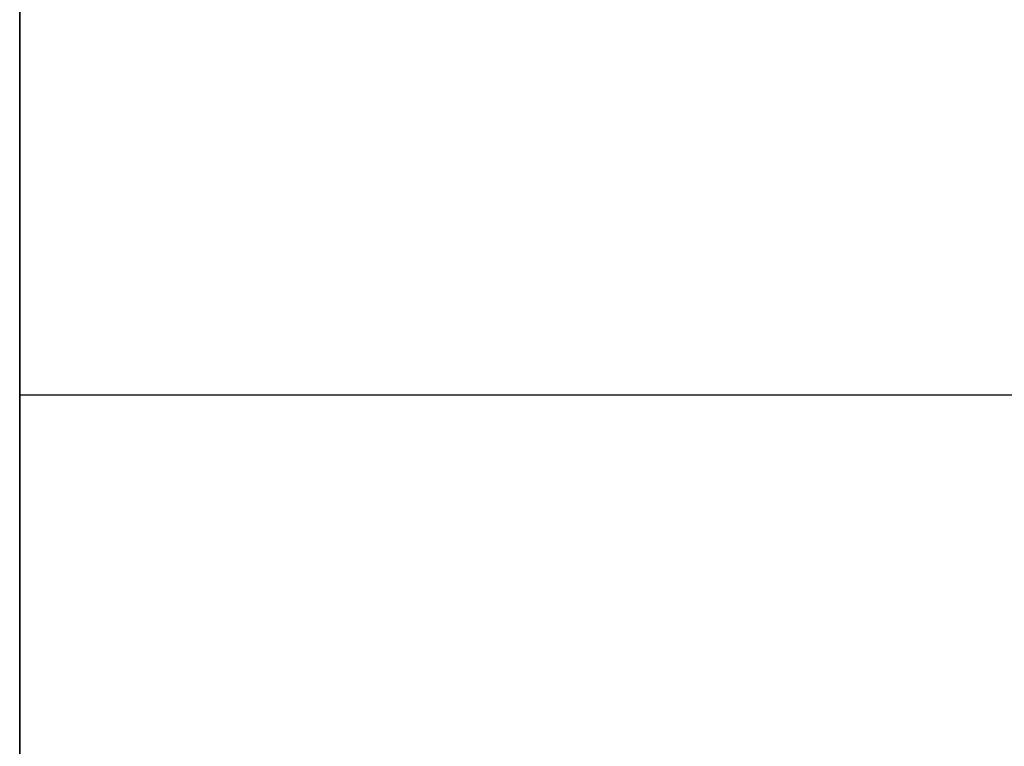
# Model space of a CAD drawing. Header units: millimetres. Extents: x 490 to 915, y -40 to 150.
# Tile 47 of 70: x 899.14 to 904.41, y 3.62 to 7.51. Entities that reach past the tile are written whole.
import ezdxf

# ---------------------------------------------------------------- set-up
doc = ezdxf.new("R2010")
doc.units = ezdxf.units.MM
doc.layers.add('Volume', color=7, linetype='Continuous', true_color=0x000000)

msp = doc.modelspace()

# ---------------------------------------------------------------- linework, layer by layer
at = {"layer": 'Volume'}
for p, q in [((899.1396, 150, 230), (899.1396, -24, 230)), ((899.1396, 150, 222), (899.1396, -24, 222)), ((899.1396, 150, -530), (899.1396, -24, -530)), ((899.1396, 150, -522), (899.1396, -24, -522)), ((899.1396, 150, -550), (899.1396, -40, -550)), ((899.1396, 130, 214), (899.1396, -24, 214)), ((899.1396, -24, -16.0312), (899.1396, 130, -16.0312)), ((899.1396, -24, -32.0312), (899.1396, 130, -32.0312)), ((899.1396, -24, -24.0312), (899.1396, 130, -24.0312)), ((899.1396, 130, -514), (899.1396, -24, -514)), ((899.1396, 130, -125), (899.1396, -40, -125)), ((899.1396, -24, -265.0312), (899.1396, 130, -265.0312)), ((899.1396, -24, -281.0312), (899.1396, 130, -281.0312)), ((899.1396, -24, -273.0312), (899.1396, 130, -273.0312)), ((899.1396, 6.5584, 295.9583), (899.1396, 8.824, 296.7201)), ((899.1396, 4.3202, 295.1195), (899.1396, 6.5584, 295.9583)), ((909.6802, 5.5, 131.4688), (899.1396, 5.5, 131.4688)), ((899.1396, 5.5, 131.4688), (899.1396, 5.4985, 131.5556)), ((899.1396, 5.4985, 131.382), (899.1396, 5.5, 131.4688)), ((909.6802, 5.5, 48.4688), (899.1396, 5.5, 48.4688)), ((899.1396, 5.5, 48.4688), (899.1396, 5.4985, 48.5556)), ((899.1396, 5.4985, 48.382), (899.1396, 5.5, 48.4688)), ((909.6802, 5.5, -34.5312), (899.1396, 5.5, -34.5312)), ((899.1396, 5.5, -34.5312), (899.1396, 5.4985, -34.4444)), ((899.1396, 5.4985, -34.618), (899.1396, 5.5, -34.5312)), ((909.6802, 5.5, -117.5312), (899.1396, 5.5, -117.5312)), ((899.1396, 5.5, -117.5312), (899.1396, 5.4985, -117.4444)), ((899.1396, 5.4985, -117.618), (899.1396, 5.5, -117.5312)), ((909.6802, 5.5, -200.5312), (899.1396, 5.5, -200.5312)), ((899.1396, 5.5, -200.5312), (899.1396, 5.4985, -200.4444)), ((899.1396, 5.4985, -200.618), (899.1396, 5.5, -200.5312)), ((909.6802, 5.5, -283.5312), (899.1396, 5.5, -283.5312)), ((899.1396, 5.5, -283.5312), (899.1396, 5.4985, -283.4444)), ((899.1396, 5.4985, -283.618), (899.1396, 5.5, -283.5312)), ((909.6802, 5.5, -366.5312), (899.1396, 5.5, -366.5312)), ((899.1396, 5.5, -366.5312), (899.1396, 5.4985, -366.4444)), ((899.1396, 5.4985, -366.618), (899.1396, 5.5, -366.5312)), ((909.6802, 5.5, -449.5312), (899.1396, 5.5, -449.5312)), ((899.1396, 5.5, -449.5312), (899.1396, 5.4985, -449.4444)), ((899.1396, 5.4985, -449.618), (899.1396, 5.5, -449.5312)), ((899.1396, 5.4985, 131.5556), (899.1396, 5.494, 131.6422)), ((899.1396, 5.494, 131.2954), (899.1396, 5.4985, 131.382)), ((899.1396, 5.4985, 48.5556), (899.1396, 5.494, 48.6422)), ((899.1396, 5.494, 48.2954), (899.1396, 5.4985, 48.382)), ((899.1396, 5.4985, -34.4444), (899.1396, 5.494, -34.3578)), ((899.1396, 5.494, -34.7046), (899.1396, 5.4985, -34.618)), ((899.1396, 5.4985, -117.4444), (899.1396, 5.494, -117.3578)), ((899.1396, 5.494, -117.7046), (899.1396, 5.4985, -117.618)), ((899.1396, 5.4985, -200.4444), (899.1396, 5.494, -200.3578)), ((899.1396, 5.494, -200.7046), (899.1396, 5.4985, -200.618)), ((899.1396, 5.4985, -283.4444), (899.1396, 5.494, -283.3578)), ((899.1396, 5.494, -283.7046), (899.1396, 5.4985, -283.618)), ((899.1396, 5.4985, -366.4444), (899.1396, 5.494, -366.3578)), ((899.1396, 5.494, -366.7046), (899.1396, 5.4985, -366.618)), ((899.1396, 5.4985, -449.4444), (899.1396, 5.494, -449.3578)), ((899.1396, 5.494, -449.7046), (899.1396, 5.4985, -449.618)), ((899.1396, 5.494, 131.6422), (899.1396, 5.4865, 131.7287)), ((899.1396, 5.4865, 131.2089), (899.1396, 5.494, 131.2954)), ((899.1396, 5.494, 48.6422), (899.1396, 5.4865, 48.7287)), ((899.1396, 5.4865, 48.2089), (899.1396, 5.494, 48.2954)), ((899.1396, 5.494, -34.3578), (899.1396, 5.4865, -34.2713)), ((899.1396, 5.4865, -34.7911), (899.1396, 5.494, -34.7046)), ((899.1396, 5.494, -117.3578), (899.1396, 5.4865, -117.2713)), ((899.1396, 5.4865, -117.7911), (899.1396, 5.494, -117.7046)), ((899.1396, 5.494, -200.3578), (899.1396, 5.4865, -200.2713)), ((899.1396, 5.4865, -200.7911), (899.1396, 5.494, -200.7046)), ((899.1396, 5.494, -283.3578), (899.1396, 5.4865, -283.2713)), ((899.1396, 5.4865, -283.7911), (899.1396, 5.494, -283.7046)), ((899.1396, 5.494, -366.3578), (899.1396, 5.4865, -366.2713)), ((899.1396, 5.4865, -366.7911), (899.1396, 5.494, -366.7046)), ((899.1396, 5.494, -449.3578), (899.1396, 5.4865, -449.2713)), ((899.1396, 5.4865, -449.7911), (899.1396, 5.494, -449.7046)), ((899.1396, 5.4865, 131.7287), (899.1396, 5.4759, 131.8148)), ((899.1396, 5.4759, 131.1228), (899.1396, 5.4865, 131.2089)), ((899.1396, 5.4865, 48.7287), (899.1396, 5.4759, 48.8148)), ((899.1396, 5.4759, 48.1228), (899.1396, 5.4865, 48.2089)), ((899.1396, 5.4865, -34.2713), (899.1396, 5.4759, -34.1852)), ((899.1396, 5.4759, -34.8772), (899.1396, 5.4865, -34.7911)), ((899.1396, 5.4865, -117.2713), (899.1396, 5.4759, -117.1852)), ((899.1396, 5.4759, -117.8772), (899.1396, 5.4865, -117.7911)), ((899.1396, 5.4865, -200.2713), (899.1396, 5.4759, -200.1852)), ((899.1396, 5.4759, -200.8772), (899.1396, 5.4865, -200.7911)), ((899.1396, 5.4865, -283.2713), (899.1396, 5.4759, -283.1852)), ((899.1396, 5.4759, -283.8772), (899.1396, 5.4865, -283.7911)), ((899.1396, 5.4865, -366.2713), (899.1396, 5.4759, -366.1852)), ((899.1396, 5.4759, -366.8772), (899.1396, 5.4865, -366.7911)), ((899.1396, 5.4865, -449.2713), (899.1396, 5.4759, -449.1852)), ((899.1396, 5.4759, -449.8772), (899.1396, 5.4865, -449.7911)), ((899.1396, 5.4759, 131.8148), (899.1396, 5.4624, 131.9006)), ((899.1396, 5.4624, 131.0371), (899.1396, 5.4759, 131.1228)), ((899.1396, 5.4759, 48.8148), (899.1396, 5.4624, 48.9006)), ((899.1396, 5.4624, 48.0371), (899.1396, 5.4759, 48.1228)), ((899.1396, 5.4759, -34.1852), (899.1396, 5.4624, -34.0994)), ((899.1396, 5.4624, -34.9629), (899.1396, 5.4759, -34.8772)), ((899.1396, 5.4759, -117.1852), (899.1396, 5.4624, -117.0994)), ((899.1396, 5.4624, -117.9629), (899.1396, 5.4759, -117.8772)), ((899.1396, 5.4759, -200.1852), (899.1396, 5.4624, -200.0994)), ((899.1396, 5.4624, -200.9629), (899.1396, 5.4759, -200.8772)), ((899.1396, 5.4759, -283.1852), (899.1396, 5.4624, -283.0994)), ((899.1396, 5.4624, -283.9629), (899.1396, 5.4759, -283.8772)), ((899.1396, 5.4759, -366.1852), (899.1396, 5.4624, -366.0994)), ((899.1396, 5.4624, -366.9629), (899.1396, 5.4759, -366.8772)), ((899.1396, 5.4759, -449.1852), (899.1396, 5.4624, -449.0994)), ((899.1396, 5.4624, -449.9629), (899.1396, 5.4759, -449.8772)), ((899.1396, 5.4624, 131.9006), (899.1396, 5.446, 131.9858)), ((899.1396, 5.446, 130.9519), (899.1396, 5.4624, 131.0371)), ((899.1396, 5.4624, 48.9006), (899.1396, 5.446, 48.9858)), ((899.1396, 5.446, 47.9519), (899.1396, 5.4624, 48.0371)), ((899.1396, 5.4624, -34.0994), (899.1396, 5.446, -34.0142)), ((899.1396, 5.446, -35.0481), (899.1396, 5.4624, -34.9629)), ((899.1396, 5.4624, -117.0994), (899.1396, 5.446, -117.0142)), ((899.1396, 5.446, -118.0481), (899.1396, 5.4624, -117.9629)), ((899.1396, 5.4624, -200.0994), (899.1396, 5.446, -200.0142)), ((899.1396, 5.446, -201.0481), (899.1396, 5.4624, -200.9629)), ((899.1396, 5.4624, -283.0994), (899.1396, 5.446, -283.0142)), ((899.1396, 5.446, -284.0481), (899.1396, 5.4624, -283.9629)), ((899.1396, 5.4624, -366.0994), (899.1396, 5.446, -366.0142)), ((899.1396, 5.446, -367.0481), (899.1396, 5.4624, -366.9629)), ((899.1396, 5.4624, -449.0994), (899.1396, 5.446, -449.0142)), ((899.1396, 5.446, -450.0481), (899.1396, 5.4624, -449.9629)), ((899.1396, 5.446, 131.9858), (899.1396, 5.4266, 132.0703)), ((899.1396, 5.4266, 130.8673), (899.1396, 5.446, 130.9519)), ((899.1396, 5.446, 48.9858), (899.1396, 5.4266, 49.0703)), ((899.1396, 5.4266, 47.8673), (899.1396, 5.446, 47.9519)), ((899.1396, 5.446, -34.0142), (899.1396, 5.4266, -33.9297)), ((899.1396, 5.4266, -35.1327), (899.1396, 5.446, -35.0481)), ((899.1396, 5.446, -117.0142), (899.1396, 5.4266, -116.9297)), ((899.1396, 5.4266, -118.1327), (899.1396, 5.446, -118.0481)), ((899.1396, 5.446, -200.0142), (899.1396, 5.4266, -199.9297)), ((899.1396, 5.4266, -201.1327), (899.1396, 5.446, -201.0481)), ((899.1396, 5.446, -283.0142), (899.1396, 5.4266, -282.9297)), ((899.1396, 5.4266, -284.1327), (899.1396, 5.446, -284.0481)), ((899.1396, 5.446, -366.0142), (899.1396, 5.4266, -365.9297)), ((899.1396, 5.4266, -367.1327), (899.1396, 5.446, -367.0481)), ((899.1396, 5.446, -449.0142), (899.1396, 5.4266, -448.9297)), ((899.1396, 5.4266, -450.1327), (899.1396, 5.446, -450.0481)), ((899.1396, 5.4266, 132.0703), (899.1396, 5.4042, 132.1542)), ((899.1396, 5.4042, 130.7834), (899.1396, 5.4266, 130.8673)), ((899.1396, 5.4266, 49.0703), (899.1396, 5.4042, 49.1542)), ((899.1396, 5.4042, 47.7834), (899.1396, 5.4266, 47.8673)), ((899.1396, 5.4266, -33.9297), (899.1396, 5.4042, -33.8458)), ((899.1396, 5.4042, -35.2166), (899.1396, 5.4266, -35.1327)), ((899.1396, 5.4266, -116.9297), (899.1396, 5.4042, -116.8458)), ((899.1396, 5.4042, -118.2166), (899.1396, 5.4266, -118.1327)), ((899.1396, 5.4266, -199.9297), (899.1396, 5.4042, -199.8458)), ((899.1396, 5.4042, -201.2166), (899.1396, 5.4266, -201.1327)), ((899.1396, 5.4266, -282.9297), (899.1396, 5.4042, -282.8458)), ((899.1396, 5.4042, -284.2166), (899.1396, 5.4266, -284.1327)), ((899.1396, 5.4266, -365.9297), (899.1396, 5.4042, -365.8458)), ((899.1396, 5.4042, -367.2166), (899.1396, 5.4266, -367.1327)), ((899.1396, 5.4266, -448.9297), (899.1396, 5.4042, -448.8458)), ((899.1396, 5.4042, -450.2166), (899.1396, 5.4266, -450.1327)), ((899.1396, 5.4042, 132.1542), (899.1396, 5.379, 132.2372)), ((899.1396, 5.379, 130.7004), (899.1396, 5.4042, 130.7834)), ((899.1396, 5.4042, 49.1542), (899.1396, 5.379, 49.2372)), ((899.1396, 5.379, 47.7004), (899.1396, 5.4042, 47.7834)), ((899.1396, 5.4042, -33.8458), (899.1396, 5.379, -33.7628)), ((899.1396, 5.379, -35.2996), (899.1396, 5.4042, -35.2166)), ((899.1396, 5.4042, -116.8458), (899.1396, 5.379, -116.7628)), ((899.1396, 5.379, -118.2996), (899.1396, 5.4042, -118.2166)), ((899.1396, 5.4042, -199.8458), (899.1396, 5.379, -199.7628)), ((899.1396, 5.379, -201.2996), (899.1396, 5.4042, -201.2166)), ((899.1396, 5.4042, -282.8458), (899.1396, 5.379, -282.7628)), ((899.1396, 5.379, -284.2996), (899.1396, 5.4042, -284.2166)), ((899.1396, 5.4042, -365.8458), (899.1396, 5.379, -365.7628)), ((899.1396, 5.379, -367.2996), (899.1396, 5.4042, -367.2166)), ((899.1396, 5.4042, -448.8458), (899.1396, 5.379, -448.7628)), ((899.1396, 5.379, -450.2996), (899.1396, 5.4042, -450.2166)), ((899.1396, 5.379, 132.2372), (899.1396, 5.3509, 132.3193)), ((899.1396, 5.3509, 130.6183), (899.1396, 5.379, 130.7004)), ((899.1396, 5.379, 49.2372), (899.1396, 5.3509, 49.3193)), ((899.1396, 5.3509, 47.6183), (899.1396, 5.379, 47.7004)), ((899.1396, 5.379, -33.7628), (899.1396, 5.3509, -33.6807)), ((899.1396, 5.3509, -35.3817), (899.1396, 5.379, -35.2996)), ((899.1396, 5.379, -116.7628), (899.1396, 5.3509, -116.6807)), ((899.1396, 5.3509, -118.3817), (899.1396, 5.379, -118.2996)), ((899.1396, 5.379, -199.7628), (899.1396, 5.3509, -199.6807)), ((899.1396, 5.3509, -201.3817), (899.1396, 5.379, -201.2996)), ((899.1396, 5.379, -282.7628), (899.1396, 5.3509, -282.6807)), ((899.1396, 5.3509, -284.3817), (899.1396, 5.379, -284.2996)), ((899.1396, 5.379, -365.7628), (899.1396, 5.3509, -365.6807)), ((899.1396, 5.3509, -367.3817), (899.1396, 5.379, -367.2996)), ((899.1396, 5.379, -448.7628), (899.1396, 5.3509, -448.6807)), ((899.1396, 5.3509, -450.3817), (899.1396, 5.379, -450.2996)), ((899.1396, 5.3509, 132.3193), (899.1396, 5.3199, 132.4004)), ((899.1396, 5.3199, 130.5372), (899.1396, 5.3509, 130.6183)), ((899.1396, 5.3509, 49.3193), (899.1396, 5.3199, 49.4004)), ((899.1396, 5.3199, 47.5372), (899.1396, 5.3509, 47.6183)), ((899.1396, 5.3509, -33.6807), (899.1396, 5.3199, -33.5996)), ((899.1396, 5.3199, -35.4628), (899.1396, 5.3509, -35.3817)), ((899.1396, 5.3509, -116.6807), (899.1396, 5.3199, -116.5996)), ((899.1396, 5.3199, -118.4628), (899.1396, 5.3509, -118.3817)), ((899.1396, 5.3509, -199.6807), (899.1396, 5.3199, -199.5996)), ((899.1396, 5.3199, -201.4628), (899.1396, 5.3509, -201.3817)), ((899.1396, 5.3509, -282.6807), (899.1396, 5.3199, -282.5996)), ((899.1396, 5.3199, -284.4628), (899.1396, 5.3509, -284.3817)), ((899.1396, 5.3509, -365.6807), (899.1396, 5.3199, -365.5996)), ((899.1396, 5.3199, -367.4628), (899.1396, 5.3509, -367.3817)), ((899.1396, 5.3509, -448.6807), (899.1396, 5.3199, -448.5996)), ((899.1396, 5.3199, -450.4628), (899.1396, 5.3509, -450.3817)), ((899.1396, 5.3199, 132.4004), (899.1396, 5.2862, 132.4804)), ((899.1396, 5.2862, 130.4573), (899.1396, 5.3199, 130.5372)), ((899.1396, 5.3199, 49.4004), (899.1396, 5.2862, 49.4804)), ((899.1396, 5.2862, 47.4573), (899.1396, 5.3199, 47.5372)), ((899.1396, 5.3199, -33.5996), (899.1396, 5.2862, -33.5196)), ((899.1396, 5.2862, -35.5427), (899.1396, 5.3199, -35.4628)), ((899.1396, 5.3199, -116.5996), (899.1396, 5.2862, -116.5196)), ((899.1396, 5.2862, -118.5427), (899.1396, 5.3199, -118.4628)), ((899.1396, 5.3199, -199.5996), (899.1396, 5.2862, -199.5196)), ((899.1396, 5.2862, -201.5427), (899.1396, 5.3199, -201.4628)), ((899.1396, 5.3199, -282.5996), (899.1396, 5.2862, -282.5196)), ((899.1396, 5.2862, -284.5427), (899.1396, 5.3199, -284.4628)), ((899.1396, 5.3199, -365.5996), (899.1396, 5.2862, -365.5196)), ((899.1396, 5.2862, -367.5427), (899.1396, 5.3199, -367.4628)), ((899.1396, 5.3199, -448.5996), (899.1396, 5.2862, -448.5196)), ((899.1396, 5.2862, -450.5427), (899.1396, 5.3199, -450.4628)), ((899.1396, 5.2862, 132.4804), (899.1396, 5.2497, 132.5591)), ((899.1396, 5.2497, 130.3785), (899.1396, 5.2862, 130.4573)), ((899.1396, 5.2862, 49.4804), (899.1396, 5.2497, 49.5591)), ((899.1396, 5.2497, 47.3785), (899.1396, 5.2862, 47.4573)), ((899.1396, 5.2862, -33.5196), (899.1396, 5.2497, -33.4409)), ((899.1396, 5.2497, -35.6215), (899.1396, 5.2862, -35.5427)), ((899.1396, 5.2862, -116.5196), (899.1396, 5.2497, -116.4409)), ((899.1396, 5.2497, -118.6215), (899.1396, 5.2862, -118.5427)), ((899.1396, 5.2862, -199.5196), (899.1396, 5.2497, -199.4409)), ((899.1396, 5.2497, -201.6215), (899.1396, 5.2862, -201.5427)), ((899.1396, 5.2862, -282.5196), (899.1396, 5.2497, -282.4409)), ((899.1396, 5.2497, -284.6215), (899.1396, 5.2862, -284.5427)), ((899.1396, 5.2862, -365.5196), (899.1396, 5.2497, -365.4409)), ((899.1396, 5.2497, -367.6215), (899.1396, 5.2862, -367.5427)), ((899.1396, 5.2862, -448.5196), (899.1396, 5.2497, -448.4409)), ((899.1396, 5.2497, -450.6215), (899.1396, 5.2862, -450.5427)), ((899.1396, 5.2497, 132.5591), (899.1396, 5.2105, 132.6365)), ((899.1396, 5.2105, 130.3011), (899.1396, 5.2497, 130.3785)), ((899.1396, 5.2497, 49.5591), (899.1396, 5.2105, 49.6365)), ((899.1396, 5.2105, 47.3011), (899.1396, 5.2497, 47.3785)), ((899.1396, 5.2497, -33.4409), (899.1396, 5.2105, -33.3635)), ((899.1396, 5.2105, -35.6989), (899.1396, 5.2497, -35.6215)), ((899.1396, 5.2497, -116.4409), (899.1396, 5.2105, -116.3635)), ((899.1396, 5.2105, -118.6989), (899.1396, 5.2497, -118.6215)), ((899.1396, 5.2497, -199.4409), (899.1396, 5.2105, -199.3635)), ((899.1396, 5.2105, -201.6989), (899.1396, 5.2497, -201.6215)), ((899.1396, 5.2497, -282.4409), (899.1396, 5.2105, -282.3635)), ((899.1396, 5.2105, -284.6989), (899.1396, 5.2497, -284.6215)), ((899.1396, 5.2497, -365.4409), (899.1396, 5.2105, -365.3635)), ((899.1396, 5.2105, -367.6989), (899.1396, 5.2497, -367.6215)), ((899.1396, 5.2497, -448.4409), (899.1396, 5.2105, -448.3635)), ((899.1396, 5.2105, -450.6989), (899.1396, 5.2497, -450.6215)), ((899.1396, 5.2105, 132.6365), (899.1396, 5.1687, 132.7125)), ((899.1396, 5.1687, 130.2251), (899.1396, 5.2105, 130.3011)), ((899.1396, 5.2105, 49.6365), (899.1396, 5.1687, 49.7125)), ((899.1396, 5.1687, 47.2251), (899.1396, 5.2105, 47.3011)), ((899.1396, 5.2105, -33.3635), (899.1396, 5.1687, -33.2875)), ((899.1396, 5.1687, -35.7749), (899.1396, 5.2105, -35.6989)), ((899.1396, 5.2105, -116.3635), (899.1396, 5.1687, -116.2875)), ((899.1396, 5.1687, -118.7749), (899.1396, 5.2105, -118.6989)), ((899.1396, 5.2105, -199.3635), (899.1396, 5.1687, -199.2875)), ((899.1396, 5.1687, -201.7749), (899.1396, 5.2105, -201.6989)), ((899.1396, 5.2105, -282.3635), (899.1396, 5.1687, -282.2875)), ((899.1396, 5.1687, -284.7749), (899.1396, 5.2105, -284.6989)), ((899.1396, 5.2105, -365.3635), (899.1396, 5.1687, -365.2875)), ((899.1396, 5.1687, -367.7749), (899.1396, 5.2105, -367.6989)), ((899.1396, 5.2105, -448.3635), (899.1396, 5.1687, -448.2875)), ((899.1396, 5.1687, -450.7749), (899.1396, 5.2105, -450.6989)), ((899.1396, 5.1687, 132.7125), (899.1396, 5.1242, 132.7871)), ((899.1396, 5.1242, 130.1506), (899.1396, 5.1687, 130.2251)), ((899.1396, 5.1687, 49.7125), (899.1396, 5.1242, 49.7871)), ((899.1396, 5.1242, 47.1506), (899.1396, 5.1687, 47.2251)), ((899.1396, 5.1687, -33.2875), (899.1396, 5.1242, -33.2129)), ((899.1396, 5.1242, -35.8494), (899.1396, 5.1687, -35.7749)), ((899.1396, 5.1687, -116.2875), (899.1396, 5.1242, -116.2129)), ((899.1396, 5.1242, -118.8494), (899.1396, 5.1687, -118.7749)), ((899.1396, 5.1687, -199.2875), (899.1396, 5.1242, -199.2129)), ((899.1396, 5.1242, -201.8494), (899.1396, 5.1687, -201.7749)), ((899.1396, 5.1687, -282.2875), (899.1396, 5.1242, -282.2129)), ((899.1396, 5.1242, -284.8494), (899.1396, 5.1687, -284.7749)), ((899.1396, 5.1687, -365.2875), (899.1396, 5.1242, -365.2129)), ((899.1396, 5.1242, -367.8494), (899.1396, 5.1687, -367.7749)), ((899.1396, 5.1687, -448.2875), (899.1396, 5.1242, -448.2129)), ((899.1396, 5.1242, -450.8494), (899.1396, 5.1687, -450.7749)), ((899.1396, 5.1242, 132.7871), (899.1396, 5.0772, 132.86)), ((899.1396, 5.0772, 130.0776), (899.1396, 5.1242, 130.1506)), ((899.1396, 5.1242, 49.7871), (899.1396, 5.0772, 49.86)), ((899.1396, 5.0772, 47.0776), (899.1396, 5.1242, 47.1506)), ((899.1396, 5.1242, -33.2129), (899.1396, 5.0772, -33.14)), ((899.1396, 5.0772, -35.9224), (899.1396, 5.1242, -35.8494)), ((899.1396, 5.1242, -116.2129), (899.1396, 5.0772, -116.14)), ((899.1396, 5.0772, -118.9224), (899.1396, 5.1242, -118.8494)), ((899.1396, 5.1242, -199.2129), (899.1396, 5.0772, -199.14)), ((899.1396, 5.0772, -201.9224), (899.1396, 5.1242, -201.8494)), ((899.1396, 5.1242, -282.2129), (899.1396, 5.0772, -282.14)), ((899.1396, 5.0772, -284.9224), (899.1396, 5.1242, -284.8494)), ((899.1396, 5.1242, -365.2129), (899.1396, 5.0772, -365.14)), ((899.1396, 5.0772, -367.9224), (899.1396, 5.1242, -367.8494)), ((899.1396, 5.1242, -448.2129), (899.1396, 5.0772, -448.14)), ((899.1396, 5.0772, -450.9224), (899.1396, 5.1242, -450.8494)), ((899.1396, 5.0772, 132.86), (899.1396, 5.0276, 132.9312)), ((899.1396, 5.0276, 130.0064), (899.1396, 5.0772, 130.0776)), ((899.1396, 5.0772, 49.86), (899.1396, 5.0276, 49.9312)), ((899.1396, 5.0276, 47.0064), (899.1396, 5.0772, 47.0776)), ((899.1396, 5.0772, -33.14), (899.1396, 5.0276, -33.0688)), ((899.1396, 5.0276, -35.9936), (899.1396, 5.0772, -35.9224)), ((899.1396, 5.0772, -116.14), (899.1396, 5.0276, -116.0688)), ((899.1396, 5.0276, -118.9936), (899.1396, 5.0772, -118.9224)), ((899.1396, 5.0772, -199.14), (899.1396, 5.0276, -199.0688)), ((899.1396, 5.0276, -201.9936), (899.1396, 5.0772, -201.9224)), ((899.1396, 5.0772, -282.14), (899.1396, 5.0276, -282.0688)), ((899.1396, 5.0276, -284.9936), (899.1396, 5.0772, -284.9224)), ((899.1396, 5.0772, -365.14), (899.1396, 5.0276, -365.0688)), ((899.1396, 5.0276, -367.9936), (899.1396, 5.0772, -367.9224)), ((899.1396, 5.0772, -448.14), (899.1396, 5.0276, -448.0688)), ((899.1396, 5.0276, -450.9936), (899.1396, 5.0772, -450.9224)), ((899.1396, 5.0276, 132.9312), (899.1396, 4.9757, 133.0007)), ((899.1396, 4.9757, 129.9369), (899.1396, 5.0276, 130.0064)), ((899.1396, 5.0276, 49.9312), (899.1396, 4.9757, 50.0007)), ((899.1396, 4.9757, 46.9369), (899.1396, 5.0276, 47.0064)), ((899.1396, 5.0276, -33.0688), (899.1396, 4.9757, -32.9993)), ((899.1396, 4.9757, -36.0631), (899.1396, 5.0276, -35.9936)), ((899.1396, 5.0276, -116.0688), (899.1396, 4.9757, -115.9993)), ((899.1396, 4.9757, -119.0631), (899.1396, 5.0276, -118.9936)), ((899.1396, 5.0276, -199.0688), (899.1396, 4.9757, -198.9993)), ((899.1396, 4.9757, -202.0631), (899.1396, 5.0276, -201.9936)), ((899.1396, 5.0276, -282.0688), (899.1396, 4.9757, -281.9993)), ((899.1396, 4.9757, -285.0631), (899.1396, 5.0276, -284.9936)), ((899.1396, 5.0276, -365.0688), (899.1396, 4.9757, -364.9993)), ((899.1396, 4.9757, -368.0631), (899.1396, 5.0276, -367.9936)), ((899.1396, 5.0276, -448.0688), (899.1396, 4.9757, -447.9993)), ((899.1396, 4.9757, -451.0631), (899.1396, 5.0276, -450.9936)), ((899.1396, 4.9757, 133.0007), (899.1396, 4.9213, 133.0684)), ((899.1396, 4.9213, 129.8692), (899.1396, 4.9757, 129.9369)), ((899.1396, 4.9757, 50.0007), (899.1396, 4.9213, 50.0684)), ((899.1396, 4.9213, 46.8692), (899.1396, 4.9757, 46.9369)), ((899.1396, 4.9757, -32.9993), (899.1396, 4.9213, -32.9316)), ((899.1396, 4.9213, -36.1308), (899.1396, 4.9757, -36.0631)), ((899.1396, 4.9757, -115.9993), (899.1396, 4.9213, -115.9316)), ((899.1396, 4.9213, -119.1308), (899.1396, 4.9757, -119.0631)), ((899.1396, 4.9757, -198.9993), (899.1396, 4.9213, -198.9316)), ((899.1396, 4.9213, -202.1308), (899.1396, 4.9757, -202.0631)), ((899.1396, 4.9757, -281.9993), (899.1396, 4.9213, -281.9316)), ((899.1396, 4.9213, -285.1308), (899.1396, 4.9757, -285.0631)), ((899.1396, 4.9757, -364.9993), (899.1396, 4.9213, -364.9316)), ((899.1396, 4.9213, -368.1308), (899.1396, 4.9757, -368.0631)), ((899.1396, 4.9757, -447.9993), (899.1396, 4.9213, -447.9316)), ((899.1396, 4.9213, -451.1308), (899.1396, 4.9757, -451.0631)), ((899.1396, 4.9213, 133.0684), (899.1396, 4.8646, 133.1341)), ((899.1396, 4.8646, 129.8035), (899.1396, 4.9213, 129.8692)), ((899.1396, 4.9213, 50.0684), (899.1396, 4.8646, 50.1341)), ((899.1396, 4.8646, 46.8035), (899.1396, 4.9213, 46.8692)), ((899.1396, 4.9213, -32.9316), (899.1396, 4.8646, -32.8659)), ((899.1396, 4.8646, -36.1965), (899.1396, 4.9213, -36.1308)), ((899.1396, 4.9213, -115.9316), (899.1396, 4.8646, -115.8659)), ((899.1396, 4.8646, -119.1965), (899.1396, 4.9213, -119.1308)), ((899.1396, 4.9213, -198.9316), (899.1396, 4.8646, -198.8659)), ((899.1396, 4.8646, -202.1965), (899.1396, 4.9213, -202.1308)), ((899.1396, 4.9213, -281.9316), (899.1396, 4.8646, -281.8659)), ((899.1396, 4.8646, -285.1965), (899.1396, 4.9213, -285.1308)), ((899.1396, 4.9213, -364.9316), (899.1396, 4.8646, -364.8659)), ((899.1396, 4.8646, -368.1965), (899.1396, 4.9213, -368.1308)), ((899.1396, 4.9213, -447.9316), (899.1396, 4.8646, -447.8659)), ((899.1396, 4.8646, -451.1965), (899.1396, 4.9213, -451.1308)), ((899.1396, 4.8646, 133.1341), (899.1396, 4.8057, 133.1978)), ((899.1396, 4.8057, 129.7398), (899.1396, 4.8646, 129.8035)), ((899.1396, 4.8646, 50.1341), (899.1396, 4.8057, 50.1978)), ((899.1396, 4.8057, 46.7398), (899.1396, 4.8646, 46.8035)), ((899.1396, 4.8646, -32.8659), (899.1396, 4.8057, -32.8022)), ((899.1396, 4.8057, -36.2602), (899.1396, 4.8646, -36.1965)), ((899.1396, 4.8646, -115.8659), (899.1396, 4.8057, -115.8022)), ((899.1396, 4.8057, -119.2602), (899.1396, 4.8646, -119.1965)), ((899.1396, 4.8646, -198.8659), (899.1396, 4.8057, -198.8022)), ((899.1396, 4.8057, -202.2602), (899.1396, 4.8646, -202.1965)), ((899.1396, 4.8646, -281.8659), (899.1396, 4.8057, -281.8022)), ((899.1396, 4.8057, -285.2602), (899.1396, 4.8646, -285.1965)), ((899.1396, 4.8646, -364.8659), (899.1396, 4.8057, -364.8022)), ((899.1396, 4.8057, -368.2602), (899.1396, 4.8646, -368.1965)), ((899.1396, 4.8646, -447.8659), (899.1396, 4.8057, -447.8022)), ((899.1396, 4.8057, -451.2602), (899.1396, 4.8646, -451.1965)), ((899.1396, 4.8057, 133.1978), (899.1396, 4.7446, 133.2594)), ((899.1396, 4.7446, 129.6782), (899.1396, 4.8057, 129.7398)), ((899.1396, 4.8057, 50.1978), (899.1396, 4.7446, 50.2594)), ((899.1396, 4.7446, 46.6782), (899.1396, 4.8057, 46.7398)), ((899.1396, 4.8057, -32.8022), (899.1396, 4.7446, -32.7406)), ((899.1396, 4.7446, -36.3218), (899.1396, 4.8057, -36.2602)), ((899.1396, 4.8057, -115.8022), (899.1396, 4.7446, -115.7406)), ((899.1396, 4.7446, -119.3218), (899.1396, 4.8057, -119.2602)), ((899.1396, 4.8057, -198.8022), (899.1396, 4.7446, -198.7406)), ((899.1396, 4.7446, -202.3218), (899.1396, 4.8057, -202.2602)), ((899.1396, 4.8057, -281.8022), (899.1396, 4.7446, -281.7406)), ((899.1396, 4.7446, -285.3218), (899.1396, 4.8057, -285.2602)), ((899.1396, 4.8057, -364.8022), (899.1396, 4.7446, -364.7406)), ((899.1396, 4.7446, -368.3218), (899.1396, 4.8057, -368.2602)), ((899.1396, 4.8057, -447.8022), (899.1396, 4.7446, -447.7406)), ((899.1396, 4.7446, -451.3218), (899.1396, 4.8057, -451.2602)), ((899.1396, 4.7446, 133.2594), (899.1396, 4.6814, 133.3189)), ((899.1396, 4.6814, 129.6187), (899.1396, 4.7446, 129.6782)), ((899.1396, 4.7446, 50.2594), (899.1396, 4.6814, 50.3189)), ((899.1396, 4.6814, 46.6187), (899.1396, 4.7446, 46.6782)), ((899.1396, 4.7446, -32.7406), (899.1396, 4.6814, -32.6811)), ((899.1396, 4.6814, -36.3813), (899.1396, 4.7446, -36.3218)), ((899.1396, 4.7446, -115.7406), (899.1396, 4.6814, -115.6811)), ((899.1396, 4.6814, -119.3813), (899.1396, 4.7446, -119.3218)), ((899.1396, 4.7446, -198.7406), (899.1396, 4.6814, -198.6811)), ((899.1396, 4.6814, -202.3813), (899.1396, 4.7446, -202.3218)), ((899.1396, 4.7446, -281.7406), (899.1396, 4.6814, -281.6811)), ((899.1396, 4.6814, -285.3813), (899.1396, 4.7446, -285.3218)), ((899.1396, 4.7446, -364.7406), (899.1396, 4.6814, -364.6811)), ((899.1396, 4.6814, -368.3813), (899.1396, 4.7446, -368.3218)), ((899.1396, 4.7446, -447.7406), (899.1396, 4.6814, -447.6811)), ((899.1396, 4.6814, -451.3813), (899.1396, 4.7446, -451.3218)), ((899.1396, 4.6814, 133.3189), (899.1396, 4.6162, 133.3761)), ((899.1396, 4.6162, 129.5615), (899.1396, 4.6814, 129.6187)), ((899.1396, 4.6814, 50.3189), (899.1396, 4.6162, 50.3761)), ((899.1396, 4.6162, 46.5615), (899.1396, 4.6814, 46.6187)), ((899.1396, 4.6814, -32.6811), (899.1396, 4.6162, -32.6239)), ((899.1396, 4.6162, -36.4385), (899.1396, 4.6814, -36.3813)), ((899.1396, 4.6814, -115.6811), (899.1396, 4.6162, -115.6239)), ((899.1396, 4.6162, -119.4385), (899.1396, 4.6814, -119.3813)), ((899.1396, 4.6814, -198.6811), (899.1396, 4.6162, -198.6239)), ((899.1396, 4.6162, -202.4385), (899.1396, 4.6814, -202.3813)), ((899.1396, 4.6814, -281.6811), (899.1396, 4.6162, -281.6239)), ((899.1396, 4.6162, -285.4385), (899.1396, 4.6814, -285.3813)), ((899.1396, 4.6814, -364.6811), (899.1396, 4.6162, -364.6239)), ((899.1396, 4.6162, -368.4385), (899.1396, 4.6814, -368.3813)), ((899.1396, 4.6814, -447.6811), (899.1396, 4.6162, -447.6239)), ((899.1396, 4.6162, -451.4385), (899.1396, 4.6814, -451.3813)), ((899.1396, 4.6162, 133.3761), (899.1396, 4.549, 133.4311)), ((899.1396, 4.549, 129.5065), (899.1396, 4.6162, 129.5615)), ((899.1396, 4.6162, 50.3761), (899.1396, 4.549, 50.4311)), ((899.1396, 4.549, 46.5065), (899.1396, 4.6162, 46.5615)), ((899.1396, 4.6162, -32.6239), (899.1396, 4.549, -32.5689)), ((899.1396, 4.549, -36.4935), (899.1396, 4.6162, -36.4385)), ((899.1396, 4.6162, -115.6239), (899.1396, 4.549, -115.5689)), ((899.1396, 4.549, -119.4935), (899.1396, 4.6162, -119.4385)), ((899.1396, 4.6162, -198.6239), (899.1396, 4.549, -198.5689)), ((899.1396, 4.549, -202.4935), (899.1396, 4.6162, -202.4385)), ((899.1396, 4.6162, -281.6239), (899.1396, 4.549, -281.5689)), ((899.1396, 4.549, -285.4935), (899.1396, 4.6162, -285.4385)), ((899.1396, 4.6162, -364.6239), (899.1396, 4.549, -364.5689)), ((899.1396, 4.549, -368.4935), (899.1396, 4.6162, -368.4385)), ((899.1396, 4.6162, -447.6239), (899.1396, 4.549, -447.5689)), ((899.1396, 4.549, -451.4935), (899.1396, 4.6162, -451.4385)), ((899.1396, 4.549, 133.4311), (899.1396, 4.48, 133.4837)), ((899.1396, 4.48, 129.4539), (899.1396, 4.549, 129.5065)), ((899.1396, 4.549, 50.4311), (899.1396, 4.48, 50.4837)), ((899.1396, 4.48, 46.4539), (899.1396, 4.549, 46.5065)), ((899.1396, 4.549, -32.5689), (899.1396, 4.48, -32.5163)), ((899.1396, 4.48, -36.5461), (899.1396, 4.549, -36.4935)), ((899.1396, 4.549, -115.5689), (899.1396, 4.48, -115.5163)), ((899.1396, 4.48, -119.5461), (899.1396, 4.549, -119.4935)), ((899.1396, 4.549, -198.5689), (899.1396, 4.48, -198.5163)), ((899.1396, 4.48, -202.5461), (899.1396, 4.549, -202.4935)), ((899.1396, 4.549, -281.5689), (899.1396, 4.48, -281.5163)), ((899.1396, 4.48, -285.5461), (899.1396, 4.549, -285.4935)), ((899.1396, 4.549, -364.5689), (899.1396, 4.48, -364.5163)), ((899.1396, 4.48, -368.5461), (899.1396, 4.549, -368.4935)), ((899.1396, 4.549, -447.5689), (899.1396, 4.48, -447.5163)), ((899.1396, 4.48, -451.5461), (899.1396, 4.549, -451.4935)), ((899.1396, 4.48, 133.4837), (899.1396, 4.4092, 133.5338)), ((899.1396, 4.4092, 129.4038), (899.1396, 4.48, 129.4539)), ((899.1396, 4.48, 50.4837), (899.1396, 4.4092, 50.5338)), ((899.1396, 4.4092, 46.4038), (899.1396, 4.48, 46.4539)), ((899.1396, 4.48, -32.5163), (899.1396, 4.4092, -32.4662)), ((899.1396, 4.4092, -36.5962), (899.1396, 4.48, -36.5461)), ((899.1396, 4.48, -115.5163), (899.1396, 4.4092, -115.4662)), ((899.1396, 4.4092, -119.5962), (899.1396, 4.48, -119.5461)), ((899.1396, 4.48, -198.5163), (899.1396, 4.4092, -198.4662)), ((899.1396, 4.4092, -202.5962), (899.1396, 4.48, -202.5461)), ((899.1396, 4.48, -281.5163), (899.1396, 4.4092, -281.4662)), ((899.1396, 4.4092, -285.5962), (899.1396, 4.48, -285.5461)), ((899.1396, 4.48, -364.5163), (899.1396, 4.4092, -364.4662)), ((899.1396, 4.4092, -368.5962), (899.1396, 4.48, -368.5461)), ((899.1396, 4.48, -447.5163), (899.1396, 4.4092, -447.4662)), ((899.1396, 4.4092, -451.5962), (899.1396, 4.48, -451.5461)), ((899.1396, 4.4092, 133.5338), (899.1396, 4.3366, 133.5815)), ((899.1396, 4.3366, 129.3561), (899.1396, 4.4092, 129.4038)), ((899.1396, 4.4092, 50.5338), (899.1396, 4.3366, 50.5815)), ((899.1396, 4.3366, 46.3561), (899.1396, 4.4092, 46.4038)), ((899.1396, 4.4092, -32.4662), (899.1396, 4.3366, -32.4185)), ((899.1396, 4.3366, -36.6439), (899.1396, 4.4092, -36.5962)), ((899.1396, 4.4092, -115.4662), (899.1396, 4.3366, -115.4185)), ((899.1396, 4.3366, -119.6439), (899.1396, 4.4092, -119.5962)), ((899.1396, 4.4092, -198.4662), (899.1396, 4.3366, -198.4185)), ((899.1396, 4.3366, -202.6439), (899.1396, 4.4092, -202.5962)), ((899.1396, 4.4092, -281.4662), (899.1396, 4.3366, -281.4185)), ((899.1396, 4.3366, -285.6439), (899.1396, 4.4092, -285.5962)), ((899.1396, 4.4092, -364.4662), (899.1396, 4.3366, -364.4185)), ((899.1396, 4.3366, -368.6439), (899.1396, 4.4092, -368.5962)), ((899.1396, 4.4092, -447.4662), (899.1396, 4.3366, -447.4185)), ((899.1396, 4.3366, -451.6439), (899.1396, 4.4092, -451.5962)), ((899.1396, 4.3366, 133.5815), (899.1396, 4.2625, 133.6266)), ((899.1396, 4.2625, 129.311), (899.1396, 4.3366, 129.3561)), ((899.1396, 4.3366, 50.5815), (899.1396, 4.2625, 50.6266)), ((899.1396, 4.2625, 46.311), (899.1396, 4.3366, 46.3561)), ((899.1396, 4.3366, -32.4185), (899.1396, 4.2625, -32.3734)), ((899.1396, 4.2625, -36.689), (899.1396, 4.3366, -36.6439)), ((899.1396, 4.3366, -115.4185), (899.1396, 4.2625, -115.3734)), ((899.1396, 4.2625, -119.689), (899.1396, 4.3366, -119.6439)), ((899.1396, 4.3366, -198.4185), (899.1396, 4.2625, -198.3734)), ((899.1396, 4.2625, -202.689), (899.1396, 4.3366, -202.6439)), ((899.1396, 4.3366, -281.4185), (899.1396, 4.2625, -281.3734)), ((899.1396, 4.2625, -285.689), (899.1396, 4.3366, -285.6439)), ((899.1396, 4.3366, -364.4185), (899.1396, 4.2625, -364.3734)), ((899.1396, 4.2625, -368.689), (899.1396, 4.3366, -368.6439)), ((899.1396, 4.3366, -447.4185), (899.1396, 4.2625, -447.3734)), ((899.1396, 4.2625, -451.689), (899.1396, 4.3366, -451.6439)), ((899.1396, 2.1119, 294.2048), (899.1396, 4.3202, 295.1195)), ((899.1396, 4.2625, 133.6266), (899.1396, 4.1869, 133.6691)), ((899.1396, 4.1869, 129.2685), (899.1396, 4.2625, 129.311)), ((899.1396, 4.2625, 50.6266), (899.1396, 4.1869, 50.6691)), ((899.1396, 4.1869, 46.2685), (899.1396, 4.2625, 46.311)), ((899.1396, 4.2625, -32.3734), (899.1396, 4.1869, -32.3309)), ((899.1396, 4.1869, -36.7315), (899.1396, 4.2625, -36.689)), ((899.1396, 4.2625, -115.3734), (899.1396, 4.1869, -115.3309)), ((899.1396, 4.1869, -119.7315), (899.1396, 4.2625, -119.689)), ((899.1396, 4.2625, -198.3734), (899.1396, 4.1869, -198.3309)), ((899.1396, 4.1869, -202.7315), (899.1396, 4.2625, -202.689)), ((899.1396, 4.2625, -281.3734), (899.1396, 4.1869, -281.3309)), ((899.1396, 4.1869, -285.7315), (899.1396, 4.2625, -285.689)), ((899.1396, 4.2625, -364.3734), (899.1396, 4.1869, -364.3309)), ((899.1396, 4.1869, -368.7315), (899.1396, 4.2625, -368.689)), ((899.1396, 4.2625, -447.3734), (899.1396, 4.1869, -447.3309)), ((899.1396, 4.1869, -451.7315), (899.1396, 4.2625, -451.689)), ((899.1396, 4.1869, 133.6691), (899.1396, 4.1098, 133.709)), ((899.1396, 4.1098, 129.2286), (899.1396, 4.1869, 129.2685)), ((899.1396, 4.1869, 50.6691), (899.1396, 4.1098, 50.709)), ((899.1396, 4.1098, 46.2286), (899.1396, 4.1869, 46.2685)), ((899.1396, 4.1869, -32.3309), (899.1396, 4.1098, -32.291)), ((899.1396, 4.1098, -36.7714), (899.1396, 4.1869, -36.7315)), ((899.1396, 4.1869, -115.3309), (899.1396, 4.1098, -115.291)), ((899.1396, 4.1098, -119.7714), (899.1396, 4.1869, -119.7315)), ((899.1396, 4.1869, -198.3309), (899.1396, 4.1098, -198.291)), ((899.1396, 4.1098, -202.7714), (899.1396, 4.1869, -202.7315)), ((899.1396, 4.1869, -281.3309), (899.1396, 4.1098, -281.291)), ((899.1396, 4.1098, -285.7714), (899.1396, 4.1869, -285.7315)), ((899.1396, 4.1869, -364.3309), (899.1396, 4.1098, -364.291)), ((899.1396, 4.1098, -368.7714), (899.1396, 4.1869, -368.7315)), ((899.1396, 4.1869, -447.3309), (899.1396, 4.1098, -447.291)), ((899.1396, 4.1098, -451.7714), (899.1396, 4.1869, -451.7315)), ((899.1396, 4.1098, 133.709), (899.1396, 4.0314, 133.7462)), ((899.1396, 4.0314, 129.1915), (899.1396, 4.1098, 129.2286)), ((899.1396, 4.1098, 50.709), (899.1396, 4.0314, 50.7462)), ((899.1396, 4.0314, 46.1915), (899.1396, 4.1098, 46.2286)), ((899.1396, 4.1098, -32.291), (899.1396, 4.0314, -32.2538)), ((899.1396, 4.0314, -36.8085), (899.1396, 4.1098, -36.7714)), ((899.1396, 4.1098, -115.291), (899.1396, 4.0314, -115.2538)), ((899.1396, 4.0314, -119.8085), (899.1396, 4.1098, -119.7714)), ((899.1396, 4.1098, -198.291), (899.1396, 4.0314, -198.2538)), ((899.1396, 4.0314, -202.8085), (899.1396, 4.1098, -202.7714)), ((899.1396, 4.1098, -281.291), (899.1396, 4.0314, -281.2538)), ((899.1396, 4.0314, -285.8085), (899.1396, 4.1098, -285.7714)), ((899.1396, 4.1098, -364.291), (899.1396, 4.0314, -364.2538)), ((899.1396, 4.0314, -368.8085), (899.1396, 4.1098, -368.7714)), ((899.1396, 4.1098, -447.291), (899.1396, 4.0314, -447.2538)), ((899.1396, 4.0314, -451.8085), (899.1396, 4.1098, -451.7714)), ((899.1396, 4.0314, 133.7462), (899.1396, 3.9517, 133.7806)), ((899.1396, 3.9517, 129.157), (899.1396, 4.0314, 129.1915)), ((899.1396, 4.0314, 50.7462), (899.1396, 3.9517, 50.7806)), ((899.1396, 3.9517, 46.157), (899.1396, 4.0314, 46.1915)), ((899.1396, 4.0314, -32.2538), (899.1396, 3.9517, -32.2194)), ((899.1396, 3.9517, -36.843), (899.1396, 4.0314, -36.8085)), ((899.1396, 4.0314, -115.2538), (899.1396, 3.9517, -115.2194)), ((899.1396, 3.9517, -119.843), (899.1396, 4.0314, -119.8085)), ((899.1396, 4.0314, -198.2538), (899.1396, 3.9517, -198.2194)), ((899.1396, 3.9517, -202.843), (899.1396, 4.0314, -202.8085)), ((899.1396, 4.0314, -281.2538), (899.1396, 3.9517, -281.2194)), ((899.1396, 3.9517, -285.843), (899.1396, 4.0314, -285.8085)), ((899.1396, 4.0314, -364.2538), (899.1396, 3.9517, -364.2194)), ((899.1396, 3.9517, -368.843), (899.1396, 4.0314, -368.8085)), ((899.1396, 4.0314, -447.2538), (899.1396, 3.9517, -447.2194)), ((899.1396, 3.9517, -451.843), (899.1396, 4.0314, -451.8085)), ((899.1396, 3.9517, 133.7806), (899.1396, 3.8709, 133.8122)), ((899.1396, 3.8709, 129.1254), (899.1396, 3.9517, 129.157)), ((899.1396, 3.9517, 50.7806), (899.1396, 3.8709, 50.8122)), ((899.1396, 3.8709, 46.1254), (899.1396, 3.9517, 46.157)), ((899.1396, 3.9517, -32.2194), (899.1396, 3.8709, -32.1878)), ((899.1396, 3.8709, -36.8746), (899.1396, 3.9517, -36.843)), ((899.1396, 3.9517, -115.2194), (899.1396, 3.8709, -115.1878)), ((899.1396, 3.8709, -119.8746), (899.1396, 3.9517, -119.843)), ((899.1396, 3.9517, -198.2194), (899.1396, 3.8709, -198.1878)), ((899.1396, 3.8709, -202.8746), (899.1396, 3.9517, -202.843)), ((899.1396, 3.9517, -281.2194), (899.1396, 3.8709, -281.1878)), ((899.1396, 3.8709, -285.8746), (899.1396, 3.9517, -285.843)), ((899.1396, 3.9517, -364.2194), (899.1396, 3.8709, -364.1878)), ((899.1396, 3.8709, -368.8746), (899.1396, 3.9517, -368.843)), ((899.1396, 3.9517, -447.2194), (899.1396, 3.8709, -447.1878)), ((899.1396, 3.8709, -451.8746), (899.1396, 3.9517, -451.843)), ((899.1396, 3.8709, 133.8122), (899.1396, 3.789, 133.841)), ((899.1396, 3.789, 129.0966), (899.1396, 3.8709, 129.1254)), ((899.1396, 3.8709, 50.8122), (899.1396, 3.789, 50.841)), ((899.1396, 3.789, 46.0966), (899.1396, 3.8709, 46.1254)), ((899.1396, 3.8709, -32.1878), (899.1396, 3.789, -32.159)), ((899.1396, 3.789, -36.9034), (899.1396, 3.8709, -36.8746)), ((899.1396, 3.8709, -115.1878), (899.1396, 3.789, -115.159)), ((899.1396, 3.789, -119.9034), (899.1396, 3.8709, -119.8746)), ((899.1396, 3.8709, -198.1878), (899.1396, 3.789, -198.159)), ((899.1396, 3.789, -202.9034), (899.1396, 3.8709, -202.8746)), ((899.1396, 3.8709, -281.1878), (899.1396, 3.789, -281.159)), ((899.1396, 3.789, -285.9034), (899.1396, 3.8709, -285.8746)), ((899.1396, 3.8709, -364.1878), (899.1396, 3.789, -364.159)), ((899.1396, 3.789, -368.9034), (899.1396, 3.8709, -368.8746)), ((899.1396, 3.8709, -447.1878), (899.1396, 3.789, -447.159)), ((899.1396, 3.789, -451.9034), (899.1396, 3.8709, -451.8746)), ((899.1396, 3.789, 133.841), (899.1396, 3.7062, 133.867)), ((899.1396, 3.7062, 129.0706), (899.1396, 3.789, 129.0966)), ((899.1396, 3.789, 50.841), (899.1396, 3.7062, 50.867)), ((899.1396, 3.7062, 46.0706), (899.1396, 3.789, 46.0966)), ((899.1396, 3.789, -32.159), (899.1396, 3.7062, -32.133)), ((899.1396, 3.7062, -36.9294), (899.1396, 3.789, -36.9034)), ((899.1396, 3.789, -115.159), (899.1396, 3.7062, -115.133)), ((899.1396, 3.7062, -119.9294), (899.1396, 3.789, -119.9034)), ((899.1396, 3.789, -198.159), (899.1396, 3.7062, -198.133)), ((899.1396, 3.7062, -202.9294), (899.1396, 3.789, -202.9034)), ((899.1396, 3.789, -281.159), (899.1396, 3.7062, -281.133)), ((899.1396, 3.7062, -285.9294), (899.1396, 3.789, -285.9034)), ((899.1396, 3.789, -364.159), (899.1396, 3.7062, -364.133)), ((899.1396, 3.7062, -368.9294), (899.1396, 3.789, -368.9034)), ((899.1396, 3.789, -447.159), (899.1396, 3.7062, -447.133)), ((899.1396, 3.7062, -451.9294), (899.1396, 3.789, -451.9034)), ((899.1396, 3.7062, 133.867), (899.1396, 3.6226, 133.89)), ((899.1396, 3.6226, 129.0476), (899.1396, 3.7062, 129.0706)), ((899.1396, 3.7062, 50.867), (899.1396, 3.6226, 50.89)), ((899.1396, 3.6226, 46.0476), (899.1396, 3.7062, 46.0706)), ((899.1396, 3.7062, -32.133), (899.1396, 3.6226, -32.11)), ((899.1396, 3.6226, -36.9524), (899.1396, 3.7062, -36.9294)), ((899.1396, 3.7062, -115.133), (899.1396, 3.6226, -115.11)), ((899.1396, 3.6226, -119.9524), (899.1396, 3.7062, -119.9294)), ((899.1396, 3.7062, -198.133), (899.1396, 3.6226, -198.11)), ((899.1396, 3.6226, -202.9524), (899.1396, 3.7062, -202.9294)), ((899.1396, 3.7062, -281.133), (899.1396, 3.6226, -281.11)), ((899.1396, 3.6226, -285.9524), (899.1396, 3.7062, -285.9294)), ((899.1396, 3.7062, -364.133), (899.1396, 3.6226, -364.11)), ((899.1396, 3.6226, -368.9524), (899.1396, 3.7062, -368.9294)), ((899.1396, 3.7062, -447.133), (899.1396, 3.6226, -447.11)), ((899.1396, 3.6226, -451.9524), (899.1396, 3.7062, -451.9294)), ((899.1396, 3.5382, 129.0274), (899.1396, 3.6226, 129.0476)), ((899.1396, 3.6226, 50.89), (899.1396, 3.5382, 50.9102)), ((899.1396, 3.5382, 46.0274), (899.1396, 3.6226, 46.0476)), ((899.1396, 3.6226, -32.11), (899.1396, 3.5382, -32.0898)), ((899.1396, 3.5382, -36.9726), (899.1396, 3.6226, -36.9524)), ((899.1396, 3.6226, -115.11), (899.1396, 3.5382, -115.0898)), ((899.1396, 3.5382, -119.9726), (899.1396, 3.6226, -119.9524)), ((899.1396, 3.6226, -198.11), (899.1396, 3.5382, -198.0898)), ((899.1396, 3.5382, -202.9726), (899.1396, 3.6226, -202.9524)), ((899.1396, 3.6226, -281.11), (899.1396, 3.5382, -281.0898)), ((899.1396, 3.5382, -285.9726), (899.1396, 3.6226, -285.9524)), ((899.1396, 3.6226, -364.11), (899.1396, 3.5382, -364.0898)), ((899.1396, 3.5382, -368.9726), (899.1396, 3.6226, -368.9524)), ((899.1396, 3.6226, -447.11), (899.1396, 3.5382, -447.0898)), ((899.1396, 3.5382, -451.9726), (899.1396, 3.6226, -451.9524))]:
    msp.add_line(p, q, dxfattribs=at)

doc.saveas('drawing.dxf')
